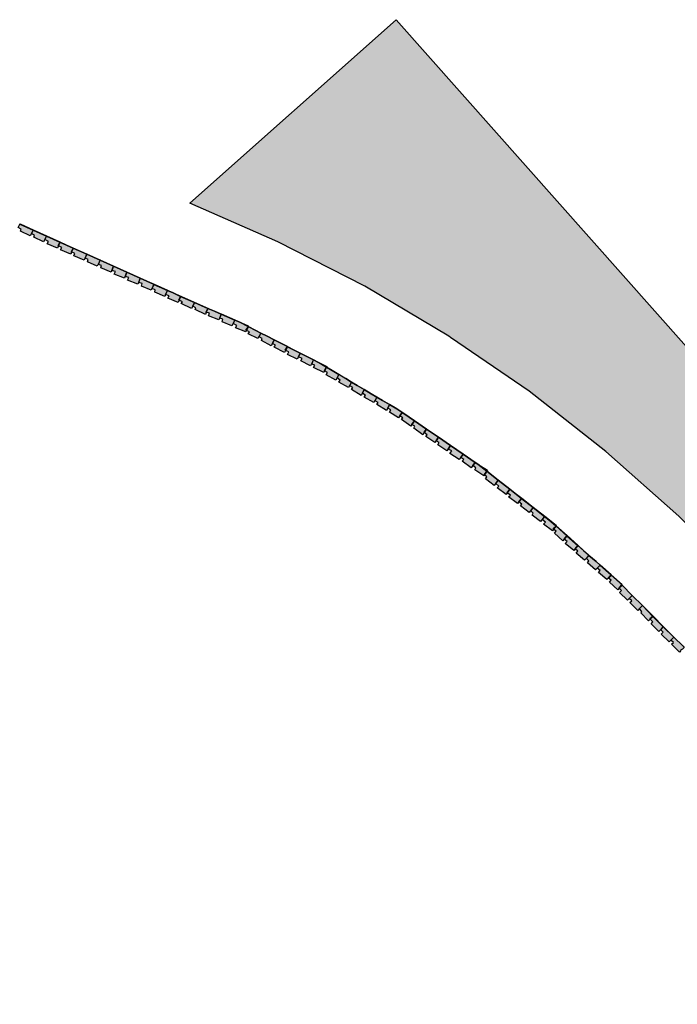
# Model space of a CAD drawing. Header units: millimetres. Extents: x -9985 to 240895, y -184894 to 39395.
# Tile 29 of 164: x 40834 to 41923, y -100494 to -98864. Entities that reach past the tile are written whole.
import ezdxf

# ---------------------------------------------------------------- set-up
doc = ezdxf.new("R2010")
doc.units = ezdxf.units.MM
doc.layers.add('A-MURI-NUOVI', color=40, linetype='Continuous')

msp = doc.modelspace()

# ---------------------------------------------------------------- hatches: boundary and pattern name
at = {"layer": 'A-MURI-NUOVI'}
for points in [[(42541.501, -100494), (42509.131, -100447.548), (42387.501, -100273), (42357.501, -100222), (42335.501, -100184), (42244.501, -100050), (42146.501, -99922), (42039.501, -99801), (41925.501, -99686), (41804.501, -99579), (41677.501, -99479), (41547.501, -99390), (41544.501, -99388), (41405.501, -99305), (41261.501, -99232), (41115.501, -99168), (41457.501, -98864), (42528.501, -100070), (42541.501, -100494)], [(40836.501, -99211), (40831.501, -99208), (40834.372, -99202.257), (40856.403, -99212.194), (40853.501, -99218), (40851.501, -99222), (40835.501, -99214), (40836.501, -99211)], [(40834.501, -99202), (40856.501, -99212), (40856.403, -99212.194), (40834.372, -99202.257), (40834.501, -99202)], [(40856.403, -99212.194), (40878.435, -99222.132), (40875.501, -99228), (40873.501, -99232), (40857.501, -99224), (40858.501, -99221), (40853.501, -99218), (40856.403, -99212.194)], [(40856.501, -99212), (40878.501, -99222), (40878.435, -99222.132), (40856.403, -99212.194), (40856.501, -99212)], [(40897.501, -99238), (40898.001, -99238.25), (40896.501, -99242), (40879.501, -99235), (40881.501, -99231), (40875.501, -99228), (40878.435, -99222.132), (40900.466, -99232.069), (40897.501, -99238)], [(40900.466, -99232.069), (40878.435, -99222.132), (40878.501, -99222), (40900.501, -99232), (40900.466, -99232.069)], [(40900.466, -99232.069), (40900.472, -99232.072), (40898.001, -99238.25), (40897.501, -99238), (40900.466, -99232.069)], [(40903.501, -99241), (40898.001, -99238.25), (40900.472, -99232.072), (40922.497, -99242.007), (40919.501, -99248), (40920.001, -99248.25), (40918.501, -99252), (40901.501, -99245), (40903.501, -99241)], [(40900.501, -99232), (40900.472, -99232.072), (40900.466, -99232.069), (40900.501, -99232)], [(40922.501, -99242), (40922.497, -99242.007), (40900.472, -99232.072), (40900.501, -99232), (40922.501, -99242)], [(40920.001, -99248.25), (40919.501, -99248), (40922.497, -99242.007), (40922.498, -99242.007), (40920.001, -99248.25)], [(40922.498, -99242.007), (40945.344, -99252.312), (40940.501, -99262), (40923.501, -99255), (40925.501, -99251), (40920.001, -99248.25), (40922.498, -99242.007)], [(40922.498, -99242.007), (40922.497, -99242.007), (40922.501, -99242), (40922.498, -99242.007)], [(40922.501, -99242), (40945.501, -99252), (40945.344, -99252.312), (40922.498, -99242.007), (40922.501, -99242)], [(40947.501, -99261), (40942.501, -99259), (40945.363, -99252.321), (40967.376, -99262.25), (40962.501, -99272), (40946.501, -99265), (40947.501, -99261)], [(40945.363, -99252.321), (40945.344, -99252.312), (40945.501, -99252), (40945.363, -99252.321)], [(40945.501, -99252), (40967.501, -99262), (40967.376, -99262.25), (40945.363, -99252.321), (40945.501, -99252)], [(40986.501, -99279), (40986.677, -99279.059), (40985.501, -99282), (40968.501, -99275), (40969.501, -99271), (40964.501, -99269), (40967.391, -99262.257), (40989.418, -99272.193), (40986.501, -99279)], [(40967.501, -99262), (40967.391, -99262.257), (40967.376, -99262.25), (40967.501, -99262)], [(40989.418, -99272.193), (40967.391, -99262.257), (40967.501, -99262), (40989.501, -99272), (40989.418, -99272.193)], [(40989.418, -99272.193), (40989.423, -99272.195), (40986.677, -99279.059), (40986.501, -99279), (40989.418, -99272.193)], [(40992.501, -99281), (40986.677, -99279.059), (40989.423, -99272.195), (41011.446, -99282.128), (41008.501, -99289), (41008.677, -99289.059), (41007.501, -99292), (40990.501, -99285), (40992.501, -99281)], [(40989.501, -99272), (40989.423, -99272.195), (40989.418, -99272.193), (40989.501, -99272)], [(41011.501, -99282), (41011.446, -99282.128), (40989.423, -99272.195), (40989.501, -99272), (41011.501, -99282)], [(41008.677, -99289.059), (41008.501, -99289), (41011.446, -99282.128), (41011.449, -99282.13), (41008.677, -99289.059)], [(41011.449, -99282.13), (41033.475, -99292.065), (41029.501, -99302), (41012.501, -99295), (41014.501, -99291), (41008.677, -99289.059), (41011.449, -99282.13)], [(41011.449, -99282.13), (41011.446, -99282.128), (41011.501, -99282), (41011.449, -99282.13)], [(41011.501, -99282), (41033.501, -99292), (41033.475, -99292.065), (41011.449, -99282.13), (41011.501, -99282)], [(41036.501, -99301), (41031.501, -99299), (41033.481, -99292.068), (41055.501, -99302), (41056.32, -99302.361), (41051.501, -99312), (41035.501, -99305), (41036.501, -99301)], [(41033.501, -99292), (41033.481, -99292.068), (41033.475, -99292.065), (41033.501, -99292)], [(41033.501, -99292), (41056.501, -99302), (41056.32, -99302.361), (41055.501, -99302), (41033.481, -99292.068), (41033.501, -99292)], [(41058.501, -99311), (41053.501, -99309), (41056.342, -99302.371), (41078.453, -99312.112), (41075.501, -99319), (41075.677, -99319.059), (41074.501, -99322), (41057.501, -99315), (41058.501, -99311)], [(41056.342, -99302.371), (41056.32, -99302.361), (41056.501, -99302), (41056.342, -99302.371)], [(41056.501, -99302), (41078.501, -99312), (41078.453, -99312.112), (41056.342, -99302.371), (41056.501, -99302)], [(41075.677, -99319.059), (41075.501, -99319), (41078.453, -99312.112), (41078.455, -99312.113), (41075.677, -99319.059)], [(41078.455, -99312.113), (41088.001, -99316.318), (41100.501, -99322), (41097.501, -99328), (41098.001, -99328.25), (41096.501, -99332), (41079.501, -99325), (41081.501, -99321), (41075.677, -99319.059), (41078.455, -99312.113)], [(41078.455, -99312.113), (41078.453, -99312.112), (41078.501, -99312), (41078.455, -99312.113)], [(41078.501, -99312), (41088.001, -99316.318), (41078.455, -99312.113), (41078.501, -99312)], [(41145.501, -99342), (41123.501, -99332), (41100.501, -99322), (41088.001, -99316.318), (41156.612, -99346.545), (41145.501, -99342)], [(41100.501, -99322), (41098.001, -99328.25), (41097.501, -99328), (41100.501, -99322)], [(41103.501, -99331), (41098.001, -99328.25), (41100.501, -99322), (41123.501, -99332), (41120.501, -99338), (41118.501, -99342), (41101.501, -99334), (41103.501, -99331)], [(41142.501, -99348), (41143.03, -99348.176), (41141.501, -99352), (41124.501, -99344), (41125.501, -99341), (41120.501, -99338), (41123.501, -99332), (41145.501, -99342), (41142.501, -99348)], [(41145.501, -99342), (41143.03, -99348.176), (41142.501, -99348), (41145.501, -99342)], [(41148.501, -99350), (41143.03, -99348.176), (41145.501, -99342), (41156.612, -99346.545), (41167.384, -99351.291), (41163.501, -99361), (41146.501, -99354), (41148.501, -99350)], [(41167.384, -99351.291), (41156.612, -99346.545), (41167.501, -99351), (41167.384, -99351.291)], [(41187.501, -99367), (41185.501, -99371), (41169.501, -99364), (41170.501, -99360), (41165.501, -99358), (41167.414, -99351.304), (41190.306, -99361.39), (41187.501, -99367)], [(41167.501, -99351), (41167.414, -99351.304), (41167.384, -99351.291), (41167.501, -99351)], [(41190.306, -99361.39), (41167.414, -99351.304), (41167.501, -99351), (41190.501, -99361), (41190.306, -99361.39)], [(41208.501, -99378), (41209.501, -99378.5), (41208.501, -99381), (41191.501, -99374), (41193.501, -99370), (41187.501, -99367), (41190.306, -99361.39), (41198.501, -99365), (41212.117, -99371.959), (41211.501, -99373.5), (41208.501, -99378)], [(41190.501, -99361), (41212.501, -99371), (41212.117, -99371.959), (41198.501, -99365), (41190.306, -99361.39), (41190.501, -99361)], [(41211.501, -99373.5), (41209.501, -99378.5), (41208.501, -99378), (41211.501, -99373.5)], [(41214.501, -99381), (41209.501, -99378.5), (41211.501, -99373.5), (41212.423, -99372.116), (41224.751, -99378.417), (41233.501, -99383), (41228.501, -99392), (41212.501, -99384), (41214.501, -99381)], [(41211.501, -99373.5), (41212.117, -99371.959), (41212.423, -99372.116), (41211.501, -99373.5)], [(41212.501, -99372), (41224.751, -99378.417), (41212.423, -99372.116), (41212.501, -99372)], [(41224.751, -99378.417), (41243.501, -99388), (41233.501, -99383), (41224.751, -99378.417)], [(41252.501, -99400), (41250.501, -99404), (41234.501, -99395), (41235.501, -99392), (41230.501, -99389), (41233.501, -99383), (41243.501, -99388), (41255.447, -99394.106), (41252.501, -99400)], [(41255.447, -99394.106), (41243.501, -99388), (41255.501, -99394), (41255.447, -99394.106)], [(41273.501, -99411), (41274.301, -99411.4), (41272.501, -99415), (41255.501, -99406), (41257.501, -99403), (41252.501, -99400), (41255.447, -99394.106), (41277.313, -99405.282), (41273.501, -99411)], [(41277.313, -99405.282), (41255.447, -99394.106), (41255.501, -99394), (41277.501, -99405), (41277.313, -99405.282)], [(41277.313, -99405.282), (41277.35, -99405.301), (41274.301, -99411.4), (41273.501, -99411), (41277.313, -99405.282)], [(41279.501, -99414), (41274.301, -99411.4), (41277.35, -99405.301), (41298.456, -99416.088), (41295.501, -99422), (41293.501, -99426), (41277.501, -99418), (41279.501, -99414)], [(41277.501, -99405), (41277.35, -99405.301), (41277.313, -99405.282), (41277.501, -99405)], [(41298.456, -99416.088), (41277.35, -99405.301), (41277.501, -99405), (41298.501, -99416), (41298.456, -99416.088)], [(41298.456, -99416.088), (41320.359, -99427.283), (41315.501, -99437), (41299.501, -99429), (41301.501, -99425), (41295.501, -99422), (41298.456, -99416.088)], [(41298.501, -99416), (41320.501, -99427), (41320.359, -99427.283), (41298.456, -99416.088), (41298.501, -99416)], [(41338.501, -99445), (41338.885, -99445.231), (41337.501, -99448), (41320.501, -99440), (41322.501, -99436), (41317.501, -99434), (41320.376, -99427.292), (41333.501, -99434), (41341.977, -99439.047), (41341.889, -99439.222), (41341.501, -99439), (41338.501, -99445)], [(41320.376, -99427.292), (41320.359, -99427.283), (41320.501, -99427), (41320.376, -99427.292)], [(41320.501, -99427), (41342.501, -99438), (41341.977, -99439.047), (41333.501, -99434), (41320.376, -99427.292), (41320.501, -99427)], [(41341.501, -99439), (41341.889, -99439.222), (41338.885, -99445.231), (41338.501, -99445), (41341.501, -99439)], [(41343.501, -99448), (41338.885, -99445.231), (41341.889, -99439.222), (41351.364, -99444.636), (41362.398, -99451.206), (41359.501, -99457), (41357.501, -99461), (41341.501, -99452), (41343.501, -99448)], [(41341.889, -99439.222), (41341.977, -99439.047), (41351.364, -99444.636), (41341.889, -99439.222)], [(41362.398, -99451.206), (41351.364, -99444.636), (41362.501, -99451), (41362.398, -99451.206)], [(41362.398, -99451.206), (41373.808, -99458), (41383.501, -99464), (41378.501, -99473), (41362.501, -99464), (41364.501, -99461), (41359.501, -99457), (41362.398, -99451.206)], [(41362.501, -99451), (41373.808, -99458), (41362.398, -99451.206), (41362.501, -99451)], [(41383.501, -99464), (41373.808, -99458), (41393.046, -99469.455), (41383.501, -99464)], [(41401.501, -99482), (41399.501, -99486), (41383.501, -99476), (41385.501, -99473), (41380.501, -99470), (41383.501, -99464), (41393.046, -99469.455), (41404.395, -99476.212), (41401.501, -99482)], [(41404.395, -99476.212), (41393.046, -99469.455), (41404.501, -99476), (41404.395, -99476.212)], [(41406.501, -99486), (41401.501, -99482), (41404.395, -99476.212), (41416.131, -99483.2), (41425.501, -99489), (41420.501, -99498), (41404.501, -99489), (41406.501, -99486)], [(41404.501, -99476), (41416.131, -99483.2), (41404.395, -99476.212), (41404.501, -99476)], [(41425.501, -99489), (41416.131, -99483.2), (41434.728, -99494.273), (41425.501, -99489)], [(41427.501, -99498), (41422.501, -99495), (41425.501, -99489), (41434.728, -99494.273), (41446.392, -99501.218), (41443.501, -99507), (41441.501, -99511), (41425.501, -99501), (41427.501, -99498)], [(41446.392, -99501.218), (41434.728, -99494.273), (41446.501, -99501), (41446.392, -99501.218)], [(41446.392, -99501.218), (41458.454, -99508.4), (41466.751, -99513.536), (41467.479, -99514.033), (41463.501, -99520), (41461.501, -99523), (41446.501, -99514), (41448.501, -99510), (41443.501, -99507), (41446.392, -99501.218)], [(41446.501, -99501), (41458.454, -99508.4), (41446.392, -99501.218), (41446.501, -99501)], [(41458.454, -99508.4), (41464.501, -99512), (41466.751, -99513.536), (41458.454, -99508.4)], [(41468.501, -99523), (41463.501, -99520), (41467.479, -99514.033), (41470.228, -99515.909), (41487.501, -99528), (41483.501, -99534), (41481.501, -99537), (41466.501, -99526), (41468.501, -99523)], [(41467.479, -99514.033), (41466.751, -99513.536), (41467.501, -99514), (41467.479, -99514.033)], [(41467.501, -99514), (41470.228, -99515.909), (41467.479, -99514.033), (41467.501, -99514)], [(41470.228, -99515.909), (41527.501, -99555), (41507.501, -99542), (41487.501, -99528), (41470.228, -99515.909)], [(41487.501, -99528), (41507.501, -99542), (41503.501, -99547), (41503.935, -99547.348), (41501.501, -99551), (41486.501, -99540), (41488.501, -99537), (41483.501, -99534), (41487.501, -99528)], [(41507.501, -99542), (41503.935, -99547.348), (41503.501, -99547), (41507.501, -99542)], [(41508.501, -99551), (41503.935, -99547.348), (41507.501, -99542), (41527.501, -99555), (41523.501, -99561), (41521.501, -99564), (41506.501, -99554), (41508.501, -99551)], [(41543.501, -99575), (41541.501, -99578), (41526.501, -99568), (41528.501, -99564), (41523.501, -99561), (41527.501, -99555), (41547.501, -99569), (41543.501, -99575)], [(41588.501, -99597), (41568.501, -99583), (41547.501, -99569), (41527.501, -99555), (41590.501, -99598), (41592.751, -99599.762), (41588.501, -99597)], [(41549.501, -99578), (41543.501, -99575), (41547.501, -99569), (41568.501, -99583), (41561.501, -99592), (41546.501, -99582), (41549.501, -99578)], [(41584.501, -99602), (41584.569, -99602.055), (41581.501, -99606), (41566.501, -99595), (41569.501, -99592), (41564.501, -99589), (41568.501, -99583), (41588.501, -99597), (41584.501, -99602)], [(41588.501, -99597), (41584.569, -99602.055), (41584.501, -99602), (41588.501, -99597)], [(41589.501, -99606), (41584.569, -99602.055), (41588.501, -99597), (41592.751, -99599.762), (41607.362, -99611.208), (41603.501, -99617), (41603.701, -99617.2), (41602.501, -99619), (41587.501, -99609), (41589.501, -99606)], [(41607.719, -99611.172), (41607.501, -99611), (41607.362, -99611.208), (41592.751, -99599.762), (41608.501, -99610), (41607.719, -99611.172)], [(41603.701, -99617.2), (41603.501, -99617), (41607.362, -99611.208), (41607.581, -99611.38), (41603.701, -99617.2)], [(41607.581, -99611.38), (41626.404, -99626.124), (41619.501, -99635), (41605.501, -99624), (41607.501, -99621), (41603.701, -99617.2), (41607.581, -99611.38)], [(41607.581, -99611.38), (41607.362, -99611.208), (41607.501, -99611), (41607.719, -99611.172), (41607.581, -99611.38)], [(41607.719, -99611.172), (41626.501, -99626), (41626.404, -99626.124), (41607.581, -99611.38), (41607.719, -99611.172)], [(41627.501, -99636), (41622.501, -99632), (41626.413, -99626.131), (41645.464, -99641.055), (41641.501, -99647), (41639.501, -99650), (41624.501, -99639), (41627.501, -99636)], [(41626.413, -99626.131), (41626.404, -99626.124), (41626.501, -99626), (41626.413, -99626.131)], [(41626.501, -99626), (41645.501, -99641), (41645.464, -99641.055), (41626.413, -99626.131), (41626.501, -99626)], [(41645.464, -99641.055), (41665.122, -99656.454), (41660.501, -99662), (41660.706, -99662.164), (41658.501, -99665), (41643.501, -99654), (41646.501, -99651), (41641.501, -99647), (41645.464, -99641.055)], [(41645.501, -99641), (41665.501, -99656), (41665.122, -99656.454), (41645.464, -99641.055), (41645.501, -99641)], [(41660.706, -99662.164), (41660.501, -99662), (41665.122, -99656.454), (41665.138, -99656.466), (41660.706, -99662.164)], [(41665.138, -99656.466), (41684.194, -99671.394), (41677.501, -99680), (41663.501, -99669), (41665.501, -99666), (41660.706, -99662.164), (41665.138, -99656.466)], [(41665.138, -99656.466), (41665.122, -99656.454), (41665.501, -99656), (41665.138, -99656.466)], [(41665.501, -99656), (41684.501, -99671), (41684.194, -99671.394), (41665.138, -99656.466), (41665.501, -99656)], [(41684.501, -99681), (41680.501, -99677), (41684.223, -99671.416), (41703.251, -99686.321), (41696.501, -99695), (41682.501, -99684), (41684.501, -99681)], [(41684.223, -99671.416), (41684.194, -99671.394), (41684.501, -99671), (41684.223, -99671.416)], [(41684.501, -99671), (41703.501, -99686), (41703.251, -99686.321), (41684.223, -99671.416), (41684.501, -99671)], [(41717.501, -99707), (41718.153, -99707.522), (41716.501, -99710), (41701.501, -99699), (41704.501, -99696), (41699.501, -99692), (41703.274, -99686.339), (41710.501, -99692), (41721.817, -99702.026), (41720.501, -99704), (41717.501, -99707)], [(41703.501, -99686), (41703.274, -99686.339), (41703.251, -99686.321), (41703.501, -99686)], [(41703.501, -99686), (41722.501, -99701), (41721.817, -99702.026), (41710.501, -99692), (41703.274, -99686.339), (41703.501, -99686)], [(41720.501, -99704), (41718.153, -99707.522), (41717.501, -99707), (41720.501, -99704)], [(41722.501, -99711), (41718.153, -99707.522), (41720.501, -99704), (41722.166, -99702.335), (41740.223, -99718.333), (41735.501, -99724), (41735.706, -99724.164), (41733.501, -99727), (41719.501, -99714), (41722.501, -99711)], [(41720.501, -99704), (41721.817, -99702.026), (41722.166, -99702.335), (41720.501, -99704)], [(41722.501, -99702), (41740.501, -99718), (41740.223, -99718.333), (41722.166, -99702.335), (41722.501, -99702)], [(41735.706, -99724.164), (41735.501, -99724), (41740.223, -99718.333), (41740.234, -99718.343), (41735.706, -99724.164)], [(41740.234, -99718.343), (41758.248, -99734.303), (41753.501, -99740), (41753.706, -99740.164), (41751.501, -99743), (41737.501, -99731), (41740.501, -99728), (41735.706, -99724.164), (41740.234, -99718.343)], [(41740.234, -99718.343), (41740.223, -99718.333), (41740.501, -99718), (41740.234, -99718.343)], [(41740.501, -99718), (41758.501, -99734), (41758.248, -99734.303), (41740.234, -99718.343), (41740.501, -99718)], [(41758.248, -99734.303), (41758.258, -99734.312), (41753.706, -99740.164), (41753.501, -99740), (41758.248, -99734.303)], [(41758.501, -99744), (41753.706, -99740.164), (41758.258, -99734.312), (41767.501, -99742.5), (41776.501, -99751), (41769.501, -99759), (41755.501, -99747), (41758.501, -99744)], [(41758.501, -99734), (41758.258, -99734.312), (41758.248, -99734.303), (41758.501, -99734)], [(41767.501, -99742.5), (41758.258, -99734.312), (41758.501, -99734), (41767.501, -99742.5)], [(41776.501, -99751), (41767.501, -99742.5), (41788.501, -99761.105), (41776.501, -99751)], [(41776.501, -99760), (41772.501, -99756), (41776.501, -99751), (41788.501, -99761.105), (41795.338, -99767.163), (41790.501, -99772), (41787.501, -99775), (41774.501, -99763), (41776.501, -99760)], [(41795.338, -99767.163), (41788.501, -99761.105), (41795.501, -99767), (41795.338, -99767.163)], [(41795.338, -99767.163), (41813.366, -99783.135), (41808.501, -99788), (41808.868, -99788.294), (41806.501, -99791), (41792.501, -99779), (41795.501, -99776), (41790.501, -99772), (41795.338, -99767.163)], [(41795.501, -99767), (41813.501, -99783), (41813.366, -99783.135), (41795.338, -99767.163), (41795.501, -99767)], [(41813.366, -99783.135), (41813.375, -99783.143), (41808.868, -99788.294), (41808.501, -99788), (41813.366, -99783.135)], [(41826.501, -99805), (41826.688, -99805.188), (41824.501, -99808), (41810.501, -99795), (41813.501, -99792), (41808.868, -99788.294), (41813.375, -99783.143), (41824.501, -99793), (41831.063, -99799.562), (41828.001, -99803.5), (41826.501, -99805)], [(41813.501, -99783), (41813.375, -99783.143), (41813.366, -99783.135), (41813.501, -99783)], [(41831.063, -99799.562), (41824.501, -99793), (41813.375, -99783.143), (41813.501, -99783), (41831.501, -99799), (41831.063, -99799.562)], [(41828.001, -99803.5), (41826.688, -99805.188), (41826.501, -99805), (41828.001, -99803.5)], [(41843.501, -99822), (41840.501, -99825), (41827.501, -99812), (41830.501, -99809), (41826.688, -99805.188), (41828.001, -99803.5), (41831.501, -99800), (41848.501, -99817), (41843.501, -99822)], [(41828.001, -99803.5), (41831.063, -99799.562), (41831.501, -99800), (41828.001, -99803.5)], [(41847.501, -99826), (41843.501, -99822), (41848.501, -99817), (41865.501, -99834), (41860.501, -99839), (41857.501, -99842), (41844.501, -99829), (41847.501, -99826)], [(41877.501, -99856), (41878.001, -99856.5), (41875.501, -99859), (41862.501, -99846), (41864.501, -99844), (41860.501, -99839), (41865.501, -99834), (41882.501, -99852), (41877.501, -99856)], [(41882.501, -99852), (41865.501, -99834), (41917.501, -99886), (41899.501, -99869), (41882.501, -99852)], [(41882.501, -99852), (41878.001, -99856.5), (41877.501, -99856), (41882.501, -99852)], [(41882.501, -99861), (41878.001, -99856.5), (41882.501, -99852), (41899.501, -99869), (41892.501, -99877), (41879.501, -99864), (41882.501, -99861)], [(41912.501, -99891), (41909.501, -99894), (41896.501, -99881), (41899.501, -99878), (41895.501, -99874), (41899.501, -99869), (41917.501, -99886), (41912.501, -99891)], [(41916.501, -99895), (41912.501, -99891), (41917.501, -99886), (41932.501, -99901), (41934.361, -99903.14), (41931.501, -99906), (41928.501, -99908), (41929.001, -99908.5), (41926.501, -99911), (41913.501, -99898), (41916.501, -99895)]]:
    msp.add_hatch(color=40, dxfattribs=at).paths.add_polyline_path(points)

# ---------------------------------------------------------------- linework, layer by layer
for points in [[(42541.501, -100494), (42509.131, -100447.548), (42387.501, -100273), (42357.501, -100222), (42335.501, -100184), (42244.501, -100050), (42146.501, -99922), (42039.501, -99801), (41925.501, -99686), (41804.501, -99579), (41677.501, -99479), (41547.501, -99390), (41544.501, -99388), (41405.501, -99305), (41261.501, -99232), (41115.501, -99168), (41457.501, -98864), (42528.501, -100070), (42541.501, -100494)], [(40836.501, -99211), (40831.501, -99208), (40834.372, -99202.257), (40856.403, -99212.194), (40853.501, -99218), (40851.501, -99222), (40835.501, -99214), (40836.501, -99211)], [(40834.501, -99202), (40856.501, -99212), (40856.403, -99212.194), (40834.372, -99202.257), (40834.501, -99202)], [(40856.403, -99212.194), (40878.435, -99222.132), (40875.501, -99228), (40873.501, -99232), (40857.501, -99224), (40858.501, -99221), (40853.501, -99218), (40856.403, -99212.194)], [(40856.501, -99212), (40878.501, -99222), (40878.435, -99222.132), (40856.403, -99212.194), (40856.501, -99212)], [(40897.501, -99238), (40898.001, -99238.25), (40896.501, -99242), (40879.501, -99235), (40881.501, -99231), (40875.501, -99228), (40878.435, -99222.132), (40900.466, -99232.069), (40897.501, -99238)], [(40900.466, -99232.069), (40878.435, -99222.132), (40878.501, -99222), (40900.501, -99232), (40900.466, -99232.069)], [(40900.466, -99232.069), (40900.472, -99232.072), (40898.001, -99238.25), (40897.501, -99238), (40900.466, -99232.069)], [(40903.501, -99241), (40898.001, -99238.25), (40900.472, -99232.072), (40922.497, -99242.007), (40919.501, -99248), (40920.001, -99248.25), (40918.501, -99252), (40901.501, -99245), (40903.501, -99241)], [(40900.501, -99232), (40900.472, -99232.072), (40900.466, -99232.069), (40900.501, -99232)], [(40922.501, -99242), (40922.497, -99242.007), (40900.472, -99232.072), (40900.501, -99232), (40922.501, -99242)], [(40920.001, -99248.25), (40919.501, -99248), (40922.497, -99242.007), (40922.498, -99242.007), (40920.001, -99248.25)], [(40922.498, -99242.007), (40945.344, -99252.312), (40940.501, -99262), (40923.501, -99255), (40925.501, -99251), (40920.001, -99248.25), (40922.498, -99242.007)], [(40922.498, -99242.007), (40922.497, -99242.007), (40922.501, -99242), (40922.498, -99242.007)], [(40922.501, -99242), (40945.501, -99252), (40945.344, -99252.312), (40922.498, -99242.007), (40922.501, -99242)], [(40947.501, -99261), (40942.501, -99259), (40945.363, -99252.321), (40967.376, -99262.25), (40962.501, -99272), (40946.501, -99265), (40947.501, -99261)], [(40945.363, -99252.321), (40945.344, -99252.312), (40945.501, -99252), (40945.363, -99252.321)], [(40945.501, -99252), (40967.501, -99262), (40967.376, -99262.25), (40945.363, -99252.321), (40945.501, -99252)], [(40986.501, -99279), (40986.677, -99279.059), (40985.501, -99282), (40968.501, -99275), (40969.501, -99271), (40964.501, -99269), (40967.391, -99262.257), (40989.418, -99272.193), (40986.501, -99279)], [(40967.501, -99262), (40967.391, -99262.257), (40967.376, -99262.25), (40967.501, -99262)], [(40989.418, -99272.193), (40967.391, -99262.257), (40967.501, -99262), (40989.501, -99272), (40989.418, -99272.193)], [(40989.418, -99272.193), (40989.423, -99272.195), (40986.677, -99279.059), (40986.501, -99279), (40989.418, -99272.193)], [(40992.501, -99281), (40986.677, -99279.059), (40989.423, -99272.195), (41011.446, -99282.128), (41008.501, -99289), (41008.677, -99289.059), (41007.501, -99292), (40990.501, -99285), (40992.501, -99281)], [(40989.501, -99272), (40989.423, -99272.195), (40989.418, -99272.193), (40989.501, -99272)], [(41011.501, -99282), (41011.446, -99282.128), (40989.423, -99272.195), (40989.501, -99272), (41011.501, -99282)], [(41008.677, -99289.059), (41008.501, -99289), (41011.446, -99282.128), (41011.449, -99282.13), (41008.677, -99289.059)], [(41011.449, -99282.13), (41033.475, -99292.065), (41029.501, -99302), (41012.501, -99295), (41014.501, -99291), (41008.677, -99289.059), (41011.449, -99282.13)], [(41011.449, -99282.13), (41011.446, -99282.128), (41011.501, -99282), (41011.449, -99282.13)], [(41011.501, -99282), (41033.501, -99292), (41033.475, -99292.065), (41011.449, -99282.13), (41011.501, -99282)], [(41036.501, -99301), (41031.501, -99299), (41033.481, -99292.068), (41055.501, -99302), (41056.32, -99302.361), (41051.501, -99312), (41035.501, -99305), (41036.501, -99301)], [(41033.501, -99292), (41033.481, -99292.068), (41033.475, -99292.065), (41033.501, -99292)], [(41033.501, -99292), (41056.501, -99302), (41056.32, -99302.361), (41055.501, -99302), (41033.481, -99292.068), (41033.501, -99292)], [(41058.501, -99311), (41053.501, -99309), (41056.342, -99302.371), (41078.453, -99312.112), (41075.501, -99319), (41075.677, -99319.059), (41074.501, -99322), (41057.501, -99315), (41058.501, -99311)], [(41056.342, -99302.371), (41056.32, -99302.361), (41056.501, -99302), (41056.342, -99302.371)], [(41056.501, -99302), (41078.501, -99312), (41078.453, -99312.112), (41056.342, -99302.371), (41056.501, -99302)], [(41075.677, -99319.059), (41075.501, -99319), (41078.453, -99312.112), (41078.455, -99312.113), (41075.677, -99319.059)], [(41078.455, -99312.113), (41088.001, -99316.318), (41100.501, -99322), (41097.501, -99328), (41098.001, -99328.25), (41096.501, -99332), (41079.501, -99325), (41081.501, -99321), (41075.677, -99319.059), (41078.455, -99312.113)], [(41078.455, -99312.113), (41078.453, -99312.112), (41078.501, -99312), (41078.455, -99312.113)], [(41078.501, -99312), (41088.001, -99316.318), (41078.455, -99312.113), (41078.501, -99312)], [(41145.501, -99342), (41123.501, -99332), (41100.501, -99322), (41088.001, -99316.318), (41156.612, -99346.545), (41145.501, -99342)], [(41100.501, -99322), (41098.001, -99328.25), (41097.501, -99328), (41100.501, -99322)], [(41103.501, -99331), (41098.001, -99328.25), (41100.501, -99322), (41123.501, -99332), (41120.501, -99338), (41118.501, -99342), (41101.501, -99334), (41103.501, -99331)], [(41142.501, -99348), (41143.03, -99348.176), (41141.501, -99352), (41124.501, -99344), (41125.501, -99341), (41120.501, -99338), (41123.501, -99332), (41145.501, -99342), (41142.501, -99348)], [(41145.501, -99342), (41143.03, -99348.176), (41142.501, -99348), (41145.501, -99342)], [(41148.501, -99350), (41143.03, -99348.176), (41145.501, -99342), (41156.612, -99346.545), (41167.384, -99351.291), (41163.501, -99361), (41146.501, -99354), (41148.501, -99350)], [(41167.384, -99351.291), (41156.612, -99346.545), (41167.501, -99351), (41167.384, -99351.291)], [(41187.501, -99367), (41185.501, -99371), (41169.501, -99364), (41170.501, -99360), (41165.501, -99358), (41167.414, -99351.304), (41190.306, -99361.39), (41187.501, -99367)], [(41167.501, -99351), (41167.414, -99351.304), (41167.384, -99351.291), (41167.501, -99351)], [(41190.306, -99361.39), (41167.414, -99351.304), (41167.501, -99351), (41190.501, -99361), (41190.306, -99361.39)], [(41208.501, -99378), (41209.501, -99378.5), (41208.501, -99381), (41191.501, -99374), (41193.501, -99370), (41187.501, -99367), (41190.306, -99361.39), (41198.501, -99365), (41212.117, -99371.959), (41211.501, -99373.5), (41208.501, -99378)], [(41190.501, -99361), (41212.501, -99371), (41212.117, -99371.959), (41198.501, -99365), (41190.306, -99361.39), (41190.501, -99361)], [(41211.501, -99373.5), (41209.501, -99378.5), (41208.501, -99378), (41211.501, -99373.5)], [(41214.501, -99381), (41209.501, -99378.5), (41211.501, -99373.5), (41212.423, -99372.116), (41224.751, -99378.417), (41233.501, -99383), (41228.501, -99392), (41212.501, -99384), (41214.501, -99381)], [(41211.501, -99373.5), (41212.117, -99371.959), (41212.423, -99372.116), (41211.501, -99373.5)], [(41212.501, -99372), (41224.751, -99378.417), (41212.423, -99372.116), (41212.501, -99372)], [(41224.751, -99378.417), (41243.501, -99388), (41233.501, -99383), (41224.751, -99378.417)], [(41252.501, -99400), (41250.501, -99404), (41234.501, -99395), (41235.501, -99392), (41230.501, -99389), (41233.501, -99383), (41243.501, -99388), (41255.447, -99394.106), (41252.501, -99400)], [(41255.447, -99394.106), (41243.501, -99388), (41255.501, -99394), (41255.447, -99394.106)], [(41273.501, -99411), (41274.301, -99411.4), (41272.501, -99415), (41255.501, -99406), (41257.501, -99403), (41252.501, -99400), (41255.447, -99394.106), (41277.313, -99405.282), (41273.501, -99411)], [(41277.313, -99405.282), (41255.447, -99394.106), (41255.501, -99394), (41277.501, -99405), (41277.313, -99405.282)], [(41277.313, -99405.282), (41277.35, -99405.301), (41274.301, -99411.4), (41273.501, -99411), (41277.313, -99405.282)], [(41279.501, -99414), (41274.301, -99411.4), (41277.35, -99405.301), (41298.456, -99416.088), (41295.501, -99422), (41293.501, -99426), (41277.501, -99418), (41279.501, -99414)], [(41277.501, -99405), (41277.35, -99405.301), (41277.313, -99405.282), (41277.501, -99405)], [(41298.456, -99416.088), (41277.35, -99405.301), (41277.501, -99405), (41298.501, -99416), (41298.456, -99416.088)], [(41298.456, -99416.088), (41320.359, -99427.283), (41315.501, -99437), (41299.501, -99429), (41301.501, -99425), (41295.501, -99422), (41298.456, -99416.088)], [(41298.501, -99416), (41320.501, -99427), (41320.359, -99427.283), (41298.456, -99416.088), (41298.501, -99416)], [(41338.501, -99445), (41338.885, -99445.231), (41337.501, -99448), (41320.501, -99440), (41322.501, -99436), (41317.501, -99434), (41320.376, -99427.292), (41333.501, -99434), (41341.977, -99439.047), (41341.889, -99439.222), (41341.501, -99439), (41338.501, -99445)], [(41320.376, -99427.292), (41320.359, -99427.283), (41320.501, -99427), (41320.376, -99427.292)], [(41320.501, -99427), (41342.501, -99438), (41341.977, -99439.047), (41333.501, -99434), (41320.376, -99427.292), (41320.501, -99427)], [(41341.501, -99439), (41341.889, -99439.222), (41338.885, -99445.231), (41338.501, -99445), (41341.501, -99439)], [(41343.501, -99448), (41338.885, -99445.231), (41341.889, -99439.222), (41351.364, -99444.636), (41362.398, -99451.206), (41359.501, -99457), (41357.501, -99461), (41341.501, -99452), (41343.501, -99448)], [(41341.889, -99439.222), (41341.977, -99439.047), (41351.364, -99444.636), (41341.889, -99439.222)], [(41362.398, -99451.206), (41351.364, -99444.636), (41362.501, -99451), (41362.398, -99451.206)], [(41362.398, -99451.206), (41373.808, -99458), (41383.501, -99464), (41378.501, -99473), (41362.501, -99464), (41364.501, -99461), (41359.501, -99457), (41362.398, -99451.206)], [(41362.501, -99451), (41373.808, -99458), (41362.398, -99451.206), (41362.501, -99451)], [(41383.501, -99464), (41373.808, -99458), (41393.046, -99469.455), (41383.501, -99464)], [(41401.501, -99482), (41399.501, -99486), (41383.501, -99476), (41385.501, -99473), (41380.501, -99470), (41383.501, -99464), (41393.046, -99469.455), (41404.395, -99476.212), (41401.501, -99482)], [(41404.395, -99476.212), (41393.046, -99469.455), (41404.501, -99476), (41404.395, -99476.212)], [(41406.501, -99486), (41401.501, -99482), (41404.395, -99476.212), (41416.131, -99483.2), (41425.501, -99489), (41420.501, -99498), (41404.501, -99489), (41406.501, -99486)], [(41404.501, -99476), (41416.131, -99483.2), (41404.395, -99476.212), (41404.501, -99476)], [(41425.501, -99489), (41416.131, -99483.2), (41434.728, -99494.273), (41425.501, -99489)], [(41427.501, -99498), (41422.501, -99495), (41425.501, -99489), (41434.728, -99494.273), (41446.392, -99501.218), (41443.501, -99507), (41441.501, -99511), (41425.501, -99501), (41427.501, -99498)], [(41446.392, -99501.218), (41434.728, -99494.273), (41446.501, -99501), (41446.392, -99501.218)], [(41446.392, -99501.218), (41458.454, -99508.4), (41466.751, -99513.536), (41467.479, -99514.033), (41463.501, -99520), (41461.501, -99523), (41446.501, -99514), (41448.501, -99510), (41443.501, -99507), (41446.392, -99501.218)], [(41446.501, -99501), (41458.454, -99508.4), (41446.392, -99501.218), (41446.501, -99501)], [(41458.454, -99508.4), (41464.501, -99512), (41466.751, -99513.536), (41458.454, -99508.4)], [(41468.501, -99523), (41463.501, -99520), (41467.479, -99514.033), (41470.228, -99515.909), (41487.501, -99528), (41483.501, -99534), (41481.501, -99537), (41466.501, -99526), (41468.501, -99523)], [(41467.479, -99514.033), (41466.751, -99513.536), (41467.501, -99514), (41467.479, -99514.033)], [(41467.501, -99514), (41470.228, -99515.909), (41467.479, -99514.033), (41467.501, -99514)], [(41470.228, -99515.909), (41527.501, -99555), (41507.501, -99542), (41487.501, -99528), (41470.228, -99515.909)], [(41487.501, -99528), (41507.501, -99542), (41503.501, -99547), (41503.935, -99547.348), (41501.501, -99551), (41486.501, -99540), (41488.501, -99537), (41483.501, -99534), (41487.501, -99528)], [(41507.501, -99542), (41503.935, -99547.348), (41503.501, -99547), (41507.501, -99542)], [(41508.501, -99551), (41503.935, -99547.348), (41507.501, -99542), (41527.501, -99555), (41523.501, -99561), (41521.501, -99564), (41506.501, -99554), (41508.501, -99551)], [(41543.501, -99575), (41541.501, -99578), (41526.501, -99568), (41528.501, -99564), (41523.501, -99561), (41527.501, -99555), (41547.501, -99569), (41543.501, -99575)], [(41588.501, -99597), (41568.501, -99583), (41547.501, -99569), (41527.501, -99555), (41590.501, -99598), (41592.751, -99599.762), (41588.501, -99597)], [(41549.501, -99578), (41543.501, -99575), (41547.501, -99569), (41568.501, -99583), (41561.501, -99592), (41546.501, -99582), (41549.501, -99578)], [(41584.501, -99602), (41584.569, -99602.055), (41581.501, -99606), (41566.501, -99595), (41569.501, -99592), (41564.501, -99589), (41568.501, -99583), (41588.501, -99597), (41584.501, -99602)], [(41588.501, -99597), (41584.569, -99602.055), (41584.501, -99602), (41588.501, -99597)], [(41589.501, -99606), (41584.569, -99602.055), (41588.501, -99597), (41592.751, -99599.762), (41607.362, -99611.208), (41603.501, -99617), (41603.701, -99617.2), (41602.501, -99619), (41587.501, -99609), (41589.501, -99606)], [(41607.719, -99611.172), (41607.501, -99611), (41607.362, -99611.208), (41592.751, -99599.762), (41608.501, -99610), (41607.719, -99611.172)], [(41603.701, -99617.2), (41603.501, -99617), (41607.362, -99611.208), (41607.581, -99611.38), (41603.701, -99617.2)], [(41607.581, -99611.38), (41626.404, -99626.124), (41619.501, -99635), (41605.501, -99624), (41607.501, -99621), (41603.701, -99617.2), (41607.581, -99611.38)], [(41607.581, -99611.38), (41607.362, -99611.208), (41607.501, -99611), (41607.719, -99611.172), (41607.581, -99611.38)], [(41607.719, -99611.172), (41626.501, -99626), (41626.404, -99626.124), (41607.581, -99611.38), (41607.719, -99611.172)], [(41627.501, -99636), (41622.501, -99632), (41626.413, -99626.131), (41645.464, -99641.055), (41641.501, -99647), (41639.501, -99650), (41624.501, -99639), (41627.501, -99636)], [(41626.413, -99626.131), (41626.404, -99626.124), (41626.501, -99626), (41626.413, -99626.131)], [(41626.501, -99626), (41645.501, -99641), (41645.464, -99641.055), (41626.413, -99626.131), (41626.501, -99626)], [(41645.464, -99641.055), (41665.122, -99656.454), (41660.501, -99662), (41660.706, -99662.164), (41658.501, -99665), (41643.501, -99654), (41646.501, -99651), (41641.501, -99647), (41645.464, -99641.055)], [(41645.501, -99641), (41665.501, -99656), (41665.122, -99656.454), (41645.464, -99641.055), (41645.501, -99641)], [(41660.706, -99662.164), (41660.501, -99662), (41665.122, -99656.454), (41665.138, -99656.466), (41660.706, -99662.164)], [(41665.138, -99656.466), (41684.194, -99671.394), (41677.501, -99680), (41663.501, -99669), (41665.501, -99666), (41660.706, -99662.164), (41665.138, -99656.466)], [(41665.138, -99656.466), (41665.122, -99656.454), (41665.501, -99656), (41665.138, -99656.466)], [(41665.501, -99656), (41684.501, -99671), (41684.194, -99671.394), (41665.138, -99656.466), (41665.501, -99656)], [(41684.501, -99681), (41680.501, -99677), (41684.223, -99671.416), (41703.251, -99686.321), (41696.501, -99695), (41682.501, -99684), (41684.501, -99681)], [(41684.223, -99671.416), (41684.194, -99671.394), (41684.501, -99671), (41684.223, -99671.416)], [(41684.501, -99671), (41703.501, -99686), (41703.251, -99686.321), (41684.223, -99671.416), (41684.501, -99671)], [(41717.501, -99707), (41718.153, -99707.522), (41716.501, -99710), (41701.501, -99699), (41704.501, -99696), (41699.501, -99692), (41703.274, -99686.339), (41710.501, -99692), (41721.817, -99702.026), (41720.501, -99704), (41717.501, -99707)], [(41703.501, -99686), (41703.274, -99686.339), (41703.251, -99686.321), (41703.501, -99686)], [(41703.501, -99686), (41722.501, -99701), (41721.817, -99702.026), (41710.501, -99692), (41703.274, -99686.339), (41703.501, -99686)], [(41720.501, -99704), (41718.153, -99707.522), (41717.501, -99707), (41720.501, -99704)], [(41722.501, -99711), (41718.153, -99707.522), (41720.501, -99704), (41722.166, -99702.335), (41740.223, -99718.333), (41735.501, -99724), (41735.706, -99724.164), (41733.501, -99727), (41719.501, -99714), (41722.501, -99711)], [(41720.501, -99704), (41721.817, -99702.026), (41722.166, -99702.335), (41720.501, -99704)], [(41722.501, -99702), (41740.501, -99718), (41740.223, -99718.333), (41722.166, -99702.335), (41722.501, -99702)], [(41735.706, -99724.164), (41735.501, -99724), (41740.223, -99718.333), (41740.234, -99718.343), (41735.706, -99724.164)], [(41740.234, -99718.343), (41758.248, -99734.303), (41753.501, -99740), (41753.706, -99740.164), (41751.501, -99743), (41737.501, -99731), (41740.501, -99728), (41735.706, -99724.164), (41740.234, -99718.343)], [(41740.234, -99718.343), (41740.223, -99718.333), (41740.501, -99718), (41740.234, -99718.343)], [(41740.501, -99718), (41758.501, -99734), (41758.248, -99734.303), (41740.234, -99718.343), (41740.501, -99718)], [(41758.248, -99734.303), (41758.258, -99734.312), (41753.706, -99740.164), (41753.501, -99740), (41758.248, -99734.303)], [(41758.501, -99744), (41753.706, -99740.164), (41758.258, -99734.312), (41767.501, -99742.5), (41776.501, -99751), (41769.501, -99759), (41755.501, -99747), (41758.501, -99744)], [(41758.501, -99734), (41758.258, -99734.312), (41758.248, -99734.303), (41758.501, -99734)], [(41767.501, -99742.5), (41758.258, -99734.312), (41758.501, -99734), (41767.501, -99742.5)], [(41776.501, -99751), (41767.501, -99742.5), (41788.501, -99761.105), (41776.501, -99751)], [(41776.501, -99760), (41772.501, -99756), (41776.501, -99751), (41788.501, -99761.105), (41795.338, -99767.163), (41790.501, -99772), (41787.501, -99775), (41774.501, -99763), (41776.501, -99760)], [(41795.338, -99767.163), (41788.501, -99761.105), (41795.501, -99767), (41795.338, -99767.163)], [(41795.338, -99767.163), (41813.366, -99783.135), (41808.501, -99788), (41808.868, -99788.294), (41806.501, -99791), (41792.501, -99779), (41795.501, -99776), (41790.501, -99772), (41795.338, -99767.163)], [(41795.501, -99767), (41813.501, -99783), (41813.366, -99783.135), (41795.338, -99767.163), (41795.501, -99767)], [(41813.366, -99783.135), (41813.375, -99783.143), (41808.868, -99788.294), (41808.501, -99788), (41813.366, -99783.135)], [(41826.501, -99805), (41826.688, -99805.188), (41824.501, -99808), (41810.501, -99795), (41813.501, -99792), (41808.868, -99788.294), (41813.375, -99783.143), (41824.501, -99793), (41831.063, -99799.562), (41828.001, -99803.5), (41826.501, -99805)], [(41813.501, -99783), (41813.375, -99783.143), (41813.366, -99783.135), (41813.501, -99783)], [(41831.063, -99799.562), (41824.501, -99793), (41813.375, -99783.143), (41813.501, -99783), (41831.501, -99799), (41831.063, -99799.562)], [(41828.001, -99803.5), (41826.688, -99805.188), (41826.501, -99805), (41828.001, -99803.5)], [(41843.501, -99822), (41840.501, -99825), (41827.501, -99812), (41830.501, -99809), (41826.688, -99805.188), (41828.001, -99803.5), (41831.501, -99800), (41848.501, -99817), (41843.501, -99822)], [(41828.001, -99803.5), (41831.063, -99799.562), (41831.501, -99800), (41828.001, -99803.5)], [(41847.501, -99826), (41843.501, -99822), (41848.501, -99817), (41865.501, -99834), (41860.501, -99839), (41857.501, -99842), (41844.501, -99829), (41847.501, -99826)], [(41877.501, -99856), (41878.001, -99856.5), (41875.501, -99859), (41862.501, -99846), (41864.501, -99844), (41860.501, -99839), (41865.501, -99834), (41882.501, -99852), (41877.501, -99856)], [(41882.501, -99852), (41865.501, -99834), (41917.501, -99886), (41899.501, -99869), (41882.501, -99852)], [(41882.501, -99852), (41878.001, -99856.5), (41877.501, -99856), (41882.501, -99852)], [(41882.501, -99861), (41878.001, -99856.5), (41882.501, -99852), (41899.501, -99869), (41892.501, -99877), (41879.501, -99864), (41882.501, -99861)], [(41912.501, -99891), (41909.501, -99894), (41896.501, -99881), (41899.501, -99878), (41895.501, -99874), (41899.501, -99869), (41917.501, -99886), (41912.501, -99891)], [(41916.501, -99895), (41912.501, -99891), (41917.501, -99886), (41932.501, -99901), (41934.361, -99903.14), (41931.501, -99906), (41928.501, -99908), (41929.001, -99908.5), (41926.501, -99911), (41913.501, -99898), (41916.501, -99895)]]:
    msp.add_lwpolyline(points, close=True, dxfattribs=at)

doc.saveas('drawing.dxf')
